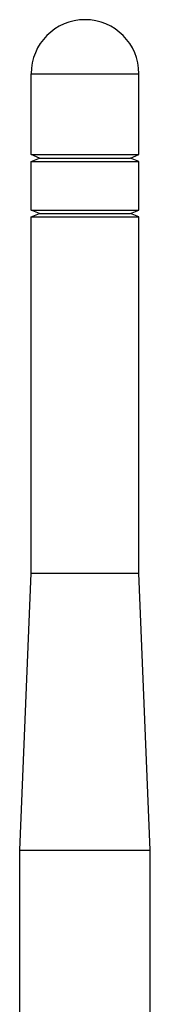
# Model space of a CAD drawing. Header units: inches. Extents: x 0 to 34, y 0 to 22.
# Tile 48 of 50: x 28.861 to 29.233, y 13.489 to 16.29. Entities that reach past the tile are written whole.
import ezdxf

# ---------------------------------------------------------------- set-up
doc = ezdxf.new("R2010")
doc.units = ezdxf.units.IN
doc.header["$LTSCALE"] = 1.87
doc.header["$MEASUREMENT"] = 0
doc.layers.get('0').update_dxf_attribs({"linetype": 'CONTINUOUS'})

msp = doc.modelspace()

# ---------------------------------------------------------------- linework, layer by layer
at = {"color": 7, "linetype": 'CONTINUOUS'}
for p, q in [((28.8934, 15.9057), (28.8934, 16.136)), ((28.8934, 16.136), (29.2005, 16.136)), ((29.2005, 15.9057), (29.2005, 16.136)), ((28.8934, 15.9057), (29.2005, 15.9057)), ((28.9172, 15.8959), (28.8934, 15.9057)), ((28.8934, 15.886), (28.9172, 15.8959)), ((28.8934, 15.7482), (28.8934, 15.886)), ((28.8934, 15.886), (29.2005, 15.886)), ((28.9172, 15.8959), (29.1768, 15.8959)), ((29.1768, 15.8959), (29.2005, 15.9057)), ((29.2005, 15.886), (29.1768, 15.8959)), ((29.2005, 15.7482), (29.2005, 15.886)), ((28.8934, 15.7482), (29.2005, 15.7482)), ((28.9172, 15.7384), (28.8934, 15.7482)), ((29.1768, 15.7384), (29.2005, 15.7482)), ((28.8934, 15.7286), (28.9172, 15.7384)), ((28.8934, 14.7148), (28.8934, 15.7286)), ((28.8934, 15.7286), (29.2005, 15.7286)), ((28.9172, 15.7384), (29.1768, 15.7384)), ((29.2005, 15.7286), (29.1768, 15.7384)), ((29.2005, 14.7148), (29.2005, 15.7286)), ((28.861, 13.9274), (28.8934, 14.7148)), ((28.8934, 14.7148), (29.2005, 14.7148)), ((29.233, 13.9274), (29.2005, 14.7148)), ((28.861, 13.3948), (28.861, 13.9274)), ((28.861, 13.9274), (29.233, 13.9274)), ((29.233, 13.385), (29.233, 13.9274))]:
    msp.add_line(p, q, dxfattribs=at)
msp.add_arc((29.047, 16.136), 0.1535, 0, 180, dxfattribs=at)

doc.saveas('drawing.dxf')
